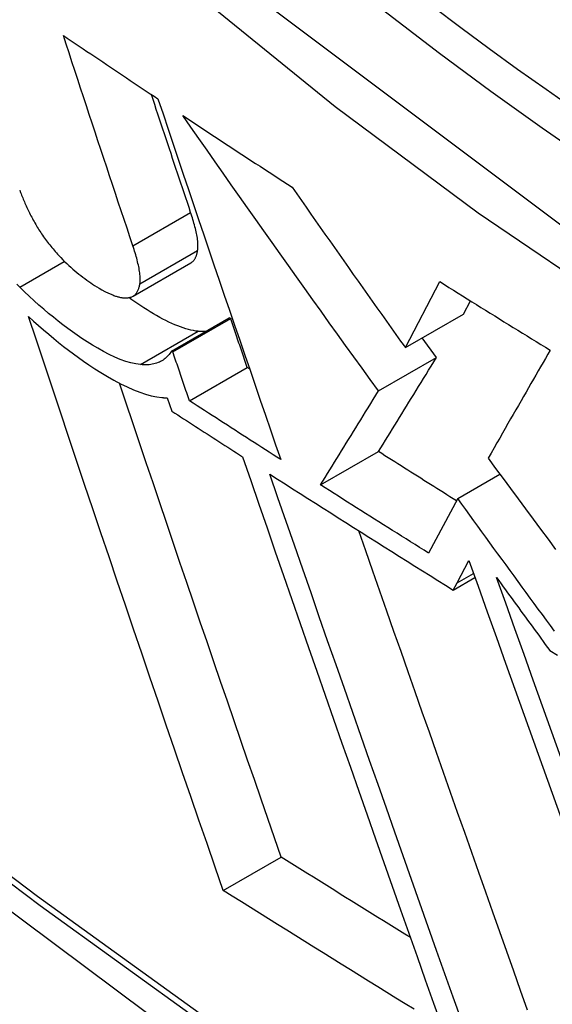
# Model space of a CAD drawing. Header units: inches. Extents: x 338.7 to 398.8, y 128 to 186.9.
# Tile 61 of 110: x 369.1906 to 369.2447, y 156.2222 to 156.3222. Entities that reach past the tile are written whole.
import ezdxf

# ---------------------------------------------------------------- set-up
doc = ezdxf.new("R2010")
doc.units = ezdxf.units.IN
doc.header["$MEASUREMENT"] = 0
doc.layers.add('Visible Edges(ANSI)', color=7, linetype='Continuous', lineweight=25)
doc.layers.add('Visible Tangent Edges(ANSI)', color=7, linetype='Continuous', lineweight=25)

msp = doc.modelspace()

# ---------------------------------------------------------------- linework, layer by layer
at = {"layer": 'Visible Edges(ANSI)'}
for p, q in [((369.202115, 156.294096), (369.207981, 156.297474)), ((369.229753, 156.288875), (369.233243, 156.295577)), ((369.235639, 156.292265), (369.23635, 156.29363)), ((369.229753, 156.288875), (369.235639, 156.292265)), ((369.206014, 156.288528), (369.211883, 156.291908)), ((369.206152, 156.288439), (369.212021, 156.291819)), ((369.212021, 156.291819), (369.211883, 156.291908)), ((369.232901, 156.287869), (369.231461, 156.289859)), ((369.206152, 156.288439), (369.206014, 156.288528)), ((369.227018, 156.284481), (369.232901, 156.287869)), ((369.207835, 156.283481), (369.213706, 156.286862)), ((369.213935, 156.286714), (369.213706, 156.286862)), ((369.205588, 156.28378), (369.206044, 156.282435)), ((369.221141, 156.274945), (369.22702, 156.27833)), ((369.23507, 156.273563), (369.239352, 156.276029)), ((369.23507, 156.273563), (369.232115, 156.268022)), ((369.235005, 156.265003), (369.236206, 156.267259)), ((369.234613, 156.264275), (369.236817, 156.265545)), ((369.234613, 156.264275), (369.235005, 156.265003)), ((369.211262, 156.233801), (369.217137, 156.237184))]:
    msp.add_line(p, q, dxfattribs=at)
at = {"layer": 'Visible Edges(ANSI)', "flags": 128}
for points in [[(369.028765, 156.370429), (369.064579, 156.336302), (369.100954, 156.303571), (369.137843, 156.272289), (369.175197, 156.242511), (369.212969, 156.214289), (369.251112, 156.187673), (369.28958, 156.162714), (369.328328, 156.139459), (369.367312, 156.117958), (369.406488, 156.098259), (369.445812, 156.08041), (369.485241, 156.064461), (369.524733, 156.050462), (369.564242, 156.038464), (369.603719, 156.028523), (369.643114, 156.020693)], [(369.195041, 156.320562), (369.195439, 156.320293), (369.195837, 156.320024), (369.196236, 156.319754), (369.196634, 156.319485), (369.197033, 156.319216), (369.197432, 156.318947), (369.197831, 156.318678), (369.19823, 156.318409), (369.19863, 156.31814), (369.199029, 156.317871), (369.199429, 156.317602), (369.199829, 156.317334), (369.200229, 156.317065), (369.200629, 156.316796), (369.20103, 156.316528), (369.201431, 156.316259), (369.201831, 156.315991), (369.202232, 156.315723), (369.202633, 156.315455), (369.203035, 156.315186), (369.203436, 156.314918), (369.203838, 156.31465), (369.204239, 156.314382), (369.204641, 156.314115)], [(369.202092, 156.299222), (369.201796, 156.300105), (369.201501, 156.300989), (369.201205, 156.301874), (369.20091, 156.30276), (369.200614, 156.303646), (369.200319, 156.304533), (369.200024, 156.305421), (369.199729, 156.306309), (369.199434, 156.307198), (369.199139, 156.308087), (369.198844, 156.308977), (369.19855, 156.309867), (369.198256, 156.310757), (369.197962, 156.311648), (369.197668, 156.312539), (369.197375, 156.31343), (369.197082, 156.314322), (369.196789, 156.315213), (369.196497, 156.316105), (369.196205, 156.316996), (369.195913, 156.317888), (369.195622, 156.31878), (369.195331, 156.319671), (369.195041, 156.320562)], [(369.207957, 156.3026), (369.207791, 156.303095), (369.207625, 156.303591), (369.207459, 156.304088), (369.207293, 156.304584), (369.207127, 156.305081), (369.206961, 156.305578), (369.206795, 156.306075), (369.206629, 156.306573), (369.206462, 156.30707), (369.206297, 156.307568), (369.206131, 156.308066), (369.205965, 156.308565), (369.205799, 156.309063), (369.205633, 156.309562), (369.205467, 156.310061), (369.205301, 156.31056), (369.205136, 156.311059), (369.20497, 156.311559), (369.204804, 156.312058), (369.204639, 156.312558), (369.204473, 156.313057), (369.204308, 156.313557), (369.204142, 156.314057), (369.203977, 156.314557)], [(369.204641, 156.314115), (369.205152, 156.312588), (369.205664, 156.311061), (369.206177, 156.309531), (369.206692, 156.308), (369.207208, 156.306468), (369.207726, 156.304935), (369.208244, 156.303402), (369.208763, 156.301868), (369.209283, 156.300334), (369.209804, 156.298801), (369.210325, 156.297268), (369.210847, 156.295736), (369.211369, 156.294205), (369.211892, 156.292676), (369.212414, 156.291148), (369.212937, 156.289622), (369.213459, 156.288098), (369.213982, 156.286577), (369.214504, 156.285059), (369.215025, 156.283543), (369.215546, 156.282031), (369.216067, 156.280523), (369.216586, 156.279018), (369.217105, 156.277518)], [(369.207161, 156.312439), (369.207621, 156.312135), (369.20808, 156.311831), (369.20854, 156.311526), (369.209, 156.311222), (369.20946, 156.310918), (369.209921, 156.310614), (369.210381, 156.31031), (369.210842, 156.310007), (369.211303, 156.309703), (369.211765, 156.309399), (369.212226, 156.309096), (369.212688, 156.308793), (369.21315, 156.308489), (369.213612, 156.308186), (369.214075, 156.307883), (369.214538, 156.307581), (369.215001, 156.307278), (369.215464, 156.306975), (369.215928, 156.306673), (369.216392, 156.30637), (369.216856, 156.306068), (369.21732, 156.305766), (369.217785, 156.305463), (369.21825, 156.305161)], [(369.227018, 156.284481), (369.226185, 156.285632), (369.225353, 156.286785), (369.22452, 156.28794), (369.223688, 156.289096), (369.222856, 156.290253), (369.222024, 156.291411), (369.221193, 156.292571), (369.220362, 156.293731), (369.219532, 156.294893), (369.218702, 156.296056), (369.217873, 156.297221), (369.217044, 156.298386), (369.216216, 156.299552), (369.215388, 156.30072), (369.214562, 156.301888), (369.213736, 156.303057), (369.212911, 156.304227), (369.212086, 156.305398), (369.211263, 156.30657), (369.210441, 156.307742), (369.209619, 156.308916), (369.208799, 156.310089), (369.20798, 156.311264), (369.207161, 156.312439)], [(369.21825, 156.305161), (369.218726, 156.304479), (369.219203, 156.303798), (369.21968, 156.303116), (369.220158, 156.302435), (369.220635, 156.301754), (369.221113, 156.301073), (369.221592, 156.300393), (369.22207, 156.299713), (369.222549, 156.299033), (369.223028, 156.298353), (369.223507, 156.297674), (369.223987, 156.296995), (369.224466, 156.296316), (369.224946, 156.295638), (369.225426, 156.29496), (369.225907, 156.294282), (369.226387, 156.293605), (369.226867, 156.292928), (369.227348, 156.292252), (369.227829, 156.291576), (369.22831, 156.2909), (369.228791, 156.290225), (369.229272, 156.28955), (369.229753, 156.288875)], [(369.190603, 156.304866), (369.19065, 156.304736), (369.190699, 156.304605), (369.190749, 156.304473), (369.1908, 156.304341), (369.190853, 156.304207), (369.190907, 156.304073), (369.190963, 156.303938), (369.19102, 156.303803), (369.191079, 156.303666), (369.191139, 156.303529), (369.1912, 156.303391), (369.191264, 156.303252), (369.191328, 156.303113), (369.191395, 156.302972), (369.191463, 156.302831), (369.191532, 156.302689), (369.191603, 156.302547), (369.191676, 156.302403), (369.191751, 156.302259), (369.191827, 156.302114), (369.191905, 156.301968), (369.191984, 156.301821), (369.192065, 156.301674), (369.192148, 156.301526)], [(369.208669, 156.29873), (369.208686, 156.298851), (369.208697, 156.298978), (369.208702, 156.29911), (369.208703, 156.299246), (369.208699, 156.299388), (369.208689, 156.299533), (369.208676, 156.299683), (369.208658, 156.299836), (369.208637, 156.299992), (369.208611, 156.30015), (369.208583, 156.300312), (369.208551, 156.300475), (369.208516, 156.30064), (369.208478, 156.300809), (369.208436, 156.30098), (369.208393, 156.301153), (369.208346, 156.301329), (369.208297, 156.301506), (369.208245, 156.301685), (369.208192, 156.301866), (369.208136, 156.302048), (369.208078, 156.302231), (369.208018, 156.302415), (369.207957, 156.3026)], [(369.192148, 156.301526), (369.192227, 156.301388), (369.192307, 156.30125), (369.19239, 156.301112), (369.192474, 156.300974), (369.192561, 156.300835), (369.19265, 156.300696), (369.192741, 156.300556), (369.192835, 156.300417), (369.19293, 156.300277), (369.193028, 156.300136), (369.193127, 156.299996), (369.19323, 156.299855), (369.193333, 156.299715), (369.193439, 156.299576), (369.193545, 156.299437), (369.193653, 156.299299), (369.193763, 156.299162), (369.193873, 156.299026), (369.193986, 156.298891), (369.194099, 156.298756), (369.194214, 156.298623), (369.19433, 156.29849), (369.194447, 156.298358), (369.194566, 156.298226)], [(369.202803, 156.295352), (369.20282, 156.295473), (369.20283, 156.295599), (369.202836, 156.295731), (369.202837, 156.295868), (369.202832, 156.29601), (369.202823, 156.296155), (369.20281, 156.296305), (369.202792, 156.296457), (369.20277, 156.296613), (369.202745, 156.296772), (369.202716, 156.296933), (369.202685, 156.297097), (369.20265, 156.297262), (369.202611, 156.29743), (369.20257, 156.297601), (369.202526, 156.297775), (369.20248, 156.29795), (369.202431, 156.298128), (369.202379, 156.298307), (369.202326, 156.298488), (369.20227, 156.29867), (369.202212, 156.298853), (369.202153, 156.299037), (369.202092, 156.299222)], [(369.194566, 156.298226), (369.194765, 156.298012), (369.194967, 156.297804), (369.195171, 156.297601), (369.195376, 156.297405), (369.195581, 156.297214), (369.195787, 156.29703), (369.195992, 156.296851), (369.196197, 156.296678), (369.196402, 156.29651), (369.196605, 156.296346), (369.196808, 156.296188), (369.19701, 156.296034), (369.197212, 156.295884), (369.197413, 156.295737), (369.197613, 156.295594), (369.197812, 156.295455), (369.198009, 156.29532), (369.198208, 156.295186), (369.198424, 156.295046), (369.198666, 156.294898), (369.198943, 156.294742), (369.199262, 156.294577), (369.199631, 156.294403), (369.200059, 156.294219)], [(369.207981, 156.297474), (369.20803, 156.297504), (369.208076, 156.297536), (369.208121, 156.297571), (369.208164, 156.297608), (369.208204, 156.297647), (369.208243, 156.297689), (369.20828, 156.297732), (369.208315, 156.297778), (369.208349, 156.297826), (369.208381, 156.297875), (369.208411, 156.297926), (369.208439, 156.297979), (369.208466, 156.298034), (369.208491, 156.29809), (369.208515, 156.298148), (369.208538, 156.298207), (369.208559, 156.298268), (369.208578, 156.29833), (369.208597, 156.298394), (369.208614, 156.298459), (369.208629, 156.298525), (369.208644, 156.298592), (369.208657, 156.298661), (369.208669, 156.29873)], [(369.190607, 156.295027), (369.190325, 156.29531)], [(369.202859, 156.287155), (369.202389, 156.287221), (369.201892, 156.287331), (369.201369, 156.287486), (369.200819, 156.287685), (369.200248, 156.287924), (369.199675, 156.288195), (369.199102, 156.288492), (369.198537, 156.288808), (369.197981, 156.289138), (369.197442, 156.289476), (369.196922, 156.289816), (369.196427, 156.290152), (369.195952, 156.290486), (369.195475, 156.290832), (369.194995, 156.291192), (369.194512, 156.291566), (369.194026, 156.291953), (369.193538, 156.292354), (369.193049, 156.292769), (369.192559, 156.293197), (369.192069, 156.293636), (369.191581, 156.294088), (369.191093, 156.294552), (369.190607, 156.295027)], [(369.201845, 156.293988), (369.201916, 156.294008), (369.201984, 156.294033), (369.202049, 156.294061), (369.202111, 156.294093), (369.202169, 156.294129), (369.202225, 156.294169), (369.202277, 156.294212), (369.202327, 156.294258), (369.202374, 156.294308), (369.202419, 156.29436), (369.202461, 156.294416), (369.2025, 156.294474), (369.202537, 156.294535), (369.202571, 156.294598), (369.202604, 156.294664), (369.202634, 156.294732), (369.202662, 156.294803), (369.202688, 156.294876), (369.202712, 156.294951), (369.202733, 156.295028), (369.202754, 156.295106), (369.202772, 156.295187), (369.202788, 156.295269), (369.202803, 156.295352)], [(369.233243, 156.295577), (369.233706, 156.295286), (369.23417, 156.294995), (369.234634, 156.294704), (369.235098, 156.294413), (369.235562, 156.294122), (369.236027, 156.293831), (369.236492, 156.293541), (369.236958, 156.29325), (369.237424, 156.29296), (369.23789, 156.29267), (369.238356, 156.29238), (369.238823, 156.29209), (369.23929, 156.2918), (369.239757, 156.29151), (369.240225, 156.29122), (369.240693, 156.290931), (369.241162, 156.290641), (369.24163, 156.290352), (369.242099, 156.290063), (369.242569, 156.289774), (369.243038, 156.289485), (369.243508, 156.289196), (369.243978, 156.288908), (369.244448, 156.288619)], [(369.200059, 156.294219), (369.20015, 156.294182), (369.20024, 156.294148), (369.200328, 156.294117), (369.200414, 156.294088), (369.2005, 156.294062), (369.200583, 156.294038), (369.200665, 156.294017), (369.200746, 156.293998), (369.200825, 156.293981), (369.200903, 156.293967), (369.200979, 156.293955), (369.201054, 156.293945), (369.201128, 156.293938), (369.2012, 156.293933), (369.201271, 156.293929), (369.20134, 156.293928), (369.201408, 156.293929), (369.201475, 156.293932), (369.20154, 156.293937), (369.201604, 156.293943), (369.201666, 156.293952), (369.201727, 156.293962), (369.201787, 156.293974), (369.201845, 156.293988)], [(369.208726, 156.290534), (369.208488, 156.290562), (369.208243, 156.290602), (369.207992, 156.290653), (369.207735, 156.290716), (369.20747, 156.29079), (369.2072, 156.290876), (369.206923, 156.290972), (369.20664, 156.29108), (369.20635, 156.291199), (369.206055, 156.291328), (369.205753, 156.291469), (369.205445, 156.291619), (369.205132, 156.291781), (369.204814, 156.291952), (369.204495, 156.29213), (369.204176, 156.292316), (369.203857, 156.292507), (369.203538, 156.292704), (369.203222, 156.292905), (369.202908, 156.29311), (369.202596, 156.293319), (369.202288, 156.293529), (369.201985, 156.293741), (369.201684, 156.293955)], [(369.211262, 156.233801), (369.210443, 156.236167), (369.209622, 156.238544), (369.208799, 156.24093), (369.207973, 156.243326), (369.207146, 156.24573), (369.206317, 156.248142), (369.205488, 156.250562), (369.204657, 156.252987), (369.203826, 156.255418), (369.202995, 156.257854), (369.202164, 156.260293), (369.201334, 156.262737), (369.200504, 156.265182), (369.199675, 156.26763), (369.198848, 156.270079), (369.198022, 156.272528), (369.197198, 156.274977), (369.196377, 156.277425), (369.195558, 156.279871), (369.194742, 156.282314), (369.193928, 156.284754), (369.193119, 156.28719), (369.192313, 156.289621), (369.191511, 156.292047)], [(369.191511, 156.292047), (369.19202, 156.291578), (369.192529, 156.29112), (369.193038, 156.290674), (369.193546, 156.290238), (369.194054, 156.289815), (369.19456, 156.289403), (369.195064, 156.289004), (369.195566, 156.288618), (369.196065, 156.288243), (369.196561, 156.287882), (369.197077, 156.287517), (369.197635, 156.287134), (369.198229, 156.286741), (369.198854, 156.286345), (369.199503, 156.285954), (369.20017, 156.285574), (369.200849, 156.285214), (369.201519, 156.284887), (369.202166, 156.284601), (369.202789, 156.284357), (369.203388, 156.284155), (369.203963, 156.283997), (369.204511, 156.283882), (369.205033, 156.283812)], [(369.213706, 156.286862), (369.213635, 156.287068), (369.213565, 156.287275), (369.213495, 156.287481), (369.213425, 156.287688), (369.213354, 156.287894), (369.213284, 156.2881), (369.213214, 156.288307), (369.213144, 156.288513), (369.213073, 156.28872), (369.213003, 156.288926), (369.212933, 156.289133), (369.212863, 156.289339), (369.212792, 156.289546), (369.212722, 156.289753), (369.212652, 156.289959), (369.212582, 156.290166), (369.212512, 156.290372), (369.212442, 156.290579), (369.212371, 156.290786), (369.212301, 156.290992), (369.212231, 156.291199), (369.212161, 156.291405), (369.212091, 156.291612), (369.212021, 156.291819)], [(369.209466, 156.290516), (369.209437, 156.290515), (369.209408, 156.290513), (369.209378, 156.290512), (369.209349, 156.290511), (369.209319, 156.290511), (369.209289, 156.29051), (369.209259, 156.29051), (369.209229, 156.29051), (369.209198, 156.29051), (369.209168, 156.29051), (369.209137, 156.29051), (369.209107, 156.290511), (369.209076, 156.290512), (369.209045, 156.290513), (369.209013, 156.290514), (369.208982, 156.290515), (369.20895, 156.290517), (369.208919, 156.290519), (369.208887, 156.290521), (369.208855, 156.290523), (369.208823, 156.290525), (369.208791, 156.290528), (369.208758, 156.290531), (369.208726, 156.290534)], [(369.206014, 156.288528), (369.205936, 156.288407), (369.205854, 156.28829), (369.205768, 156.288178), (369.205677, 156.288071), (369.205581, 156.28797), (369.205481, 156.287873), (369.205376, 156.287782), (369.205266, 156.287696), (369.205152, 156.287616), (369.205033, 156.287542), (369.204908, 156.287473), (369.204779, 156.287411), (369.204646, 156.287354), (369.204507, 156.287304), (369.204364, 156.28726), (369.204216, 156.287223), (369.204063, 156.287191), (369.203906, 156.287166), (369.203744, 156.287148), (369.203576, 156.287136), (369.203404, 156.287131), (369.203227, 156.287132), (369.203046, 156.28714), (369.202859, 156.287155)], [(369.207835, 156.283481), (369.207765, 156.283688), (369.207695, 156.283894), (369.207625, 156.284101), (369.207554, 156.284307), (369.207484, 156.284514), (369.207414, 156.28472), (369.207344, 156.284927), (369.207274, 156.285133), (369.207203, 156.28534), (369.207133, 156.285546), (369.207063, 156.285753), (369.206993, 156.285959), (369.206923, 156.286166), (369.206853, 156.286372), (369.206782, 156.286579), (369.206712, 156.286786), (369.206642, 156.286992), (369.206572, 156.287199), (369.206502, 156.287406), (369.206432, 156.287612), (369.206362, 156.287819), (369.206292, 156.288026), (369.206222, 156.288232), (369.206152, 156.288439)], [(369.244448, 156.288619), (369.244207, 156.288201), (369.243967, 156.287782), (369.243725, 156.287362), (369.243483, 156.28694), (369.24324, 156.286517), (369.242995, 156.286091), (369.242749, 156.285662), (369.242501, 156.285231), (369.242252, 156.284797), (369.242001, 156.284358), (369.241747, 156.283916), (369.241491, 156.28347), (369.241232, 156.283019), (369.240971, 156.282563), (369.240706, 156.282102), (369.240438, 156.281635), (369.240167, 156.281162), (369.239892, 156.280683), (369.239614, 156.280197), (369.239331, 156.279703), (369.239044, 156.279203), (369.238753, 156.278695), (369.238457, 156.278179), (369.238156, 156.277654)], [(369.22702, 156.27833), (369.227257, 156.278714), (369.227494, 156.279097), (369.22773, 156.279479), (369.227966, 156.279862), (369.228202, 156.280244), (369.228438, 156.280627), (369.228674, 156.28101), (369.228911, 156.281394), (369.229149, 156.281779), (369.229387, 156.282165), (369.229626, 156.282554), (369.229867, 156.282944), (369.230109, 156.283336), (369.230352, 156.28373), (369.230597, 156.284128), (369.230843, 156.284528), (369.231092, 156.284931), (369.231343, 156.285338), (369.231596, 156.285749), (369.231851, 156.286164), (369.232109, 156.286583), (369.23237, 156.287007), (369.232634, 156.287435), (369.232901, 156.287869)], [(369.217137, 156.237184), (369.21646, 156.239137), (369.215782, 156.241098), (369.215102, 156.243066), (369.214421, 156.24504), (369.213738, 156.247021), (369.213054, 156.249007), (369.212369, 156.250998), (369.211684, 156.252995), (369.210997, 156.254996), (369.210311, 156.257001), (369.209624, 156.25901), (369.208937, 156.261022), (369.20825, 156.263037), (369.207563, 156.265054), (369.206876, 156.267073), (369.206191, 156.269094), (369.205505, 156.271116), (369.204821, 156.273139), (369.204138, 156.275162), (369.203456, 156.277185), (369.202776, 156.279207), (369.202097, 156.281229), (369.20142, 156.283249), (369.200745, 156.285267)], [(369.221141, 156.274945), (369.221379, 156.275329), (369.221616, 156.275713), (369.221852, 156.276096), (369.222088, 156.276479), (369.222325, 156.276862), (369.222561, 156.277246), (369.222798, 156.27763), (369.223035, 156.278014), (369.223273, 156.2784), (369.223511, 156.278787), (369.223751, 156.279175), (369.223991, 156.279565), (369.224233, 156.279958), (369.224476, 156.280352), (369.224721, 156.280749), (369.224967, 156.281149), (369.225215, 156.281552), (369.225465, 156.281959), (369.225718, 156.282369), (369.225973, 156.282782), (369.22623, 156.2832), (369.22649, 156.283622), (369.226752, 156.284049), (369.227018, 156.284481)], [(369.205033, 156.283812), (369.205057, 156.28381), (369.20508, 156.283807), (369.205104, 156.283806), (369.205127, 156.283804), (369.205151, 156.283802), (369.205174, 156.2838), (369.205198, 156.283799), (369.205221, 156.283797), (369.205244, 156.283796), (369.205267, 156.283794), (369.205291, 156.283793), (369.205314, 156.283791), (369.205337, 156.28379), (369.20536, 156.283789), (369.205383, 156.283788), (369.205406, 156.283787), (369.205429, 156.283786), (369.205452, 156.283785), (369.205474, 156.283784), (369.205497, 156.283783), (369.20552, 156.283783), (369.205543, 156.283782), (369.205565, 156.283781), (369.205588, 156.28378)], [(369.217105, 156.277518), (369.216718, 156.277766), (369.21633, 156.278014), (369.215943, 156.278262), (369.215556, 156.27851), (369.215169, 156.278758), (369.214782, 156.279006), (369.214395, 156.279254), (369.214008, 156.279502), (369.213621, 156.279751), (369.213235, 156.279999), (369.212848, 156.280247), (369.212462, 156.280496), (369.212076, 156.280744), (369.21169, 156.280993), (369.211304, 156.281241), (369.210918, 156.28149), (369.210532, 156.281739), (369.210147, 156.281988), (369.209761, 156.282236), (369.209376, 156.282485), (369.20899, 156.282734), (369.208605, 156.282983), (369.20822, 156.283232), (369.207835, 156.283481)], [(369.206044, 156.282435), (369.206343, 156.282242), (369.206641, 156.282049), (369.20694, 156.281855), (369.207238, 156.281662), (369.207537, 156.281469), (369.207836, 156.281276), (369.208135, 156.281083), (369.208433, 156.28089), (369.208732, 156.280697), (369.209031, 156.280504), (369.209331, 156.280311), (369.20963, 156.280118), (369.209929, 156.279925), (369.210228, 156.279732), (369.210527, 156.27954), (369.210827, 156.279347), (369.211126, 156.279154), (369.211426, 156.278961), (369.211725, 156.278769), (369.212025, 156.278576), (369.212325, 156.278383), (369.212625, 156.278191), (369.212925, 156.277998), (369.213225, 156.277806)], [(369.234943, 156.273326), (369.234612, 156.273534), (369.234281, 156.273742), (369.23395, 156.27395), (369.23362, 156.274159), (369.233289, 156.274367), (369.232958, 156.274575), (369.232627, 156.274783), (369.232297, 156.274991), (369.231967, 156.2752), (369.231636, 156.275408), (369.231306, 156.275617), (369.230976, 156.275825), (369.230646, 156.276034), (369.230316, 156.276242), (369.229986, 156.276451), (369.229656, 156.276659), (369.229326, 156.276868), (369.228997, 156.277077), (369.228667, 156.277286), (369.228338, 156.277494), (369.228008, 156.277703), (369.227679, 156.277912), (369.22735, 156.278121), (369.22702, 156.27833)], [(369.213225, 156.277806), (369.21405, 156.275407), (369.214879, 156.273001), (369.215713, 156.270588), (369.216549, 156.26817), (369.217388, 156.265748), (369.21823, 156.263321), (369.219074, 156.260892), (369.219921, 156.258461), (369.220768, 156.256029), (369.221617, 156.253596), (369.222467, 156.251164), (369.223317, 156.248734), (369.224168, 156.246306), (369.225018, 156.243881), (369.225868, 156.241461), (369.226717, 156.239045), (369.227565, 156.236636), (369.228411, 156.234233), (369.229256, 156.231838), (369.230098, 156.229452), (369.230938, 156.227075), (369.231774, 156.224708), (369.232608, 156.222352), (369.233438, 156.220009)], [(369.238156, 156.277654), (369.238913, 156.276626), (369.23967, 156.275597), (369.240428, 156.274569), (369.241187, 156.273541), (369.241947, 156.272513), (369.242707, 156.271485), (369.243467, 156.270458), (369.244228, 156.26943), (369.24499, 156.268404)], [(369.215994, 156.276031), (369.216765, 156.275539), (369.217536, 156.275046), (369.218308, 156.274554), (369.219079, 156.274062), (369.219852, 156.273571), (369.220625, 156.273079), (369.221398, 156.272588), (369.222171, 156.272097), (369.222945, 156.271607), (369.22372, 156.271116), (369.224495, 156.270626), (369.22527, 156.270136), (369.226046, 156.269647), (369.226822, 156.269157), (369.227599, 156.268668), (369.228376, 156.268179), (369.229154, 156.26769), (369.229932, 156.267202), (369.230711, 156.266714), (369.23149, 156.266226), (369.23227, 156.265738), (369.23305, 156.26525), (369.233831, 156.264763), (369.234613, 156.264275)], [(369.235435, 156.22061), (369.234599, 156.222964), (369.233761, 156.225329), (369.232919, 156.227704), (369.232075, 156.23009), (369.231229, 156.232483), (369.23038, 156.234885), (369.22953, 156.237293), (369.228679, 156.239708), (369.227827, 156.242127), (369.226974, 156.244551), (369.226121, 156.246978), (369.225268, 156.249407), (369.224415, 156.251838), (369.223564, 156.25427), (369.222713, 156.256701), (369.221864, 156.259131), (369.221017, 156.261559), (369.220173, 156.263983), (369.21933, 156.266404), (369.218491, 156.268821), (369.217655, 156.271231), (369.216823, 156.273635), (369.215994, 156.276031)], [(369.232115, 156.268022), (369.231655, 156.26831), (369.231196, 156.268597), (369.230737, 156.268885), (369.230279, 156.269173), (369.22982, 156.26946), (369.229362, 156.269748), (369.228904, 156.270036), (369.228446, 156.270324), (369.227988, 156.270613), (369.22753, 156.270901), (369.227073, 156.271189), (369.226616, 156.271477), (369.226159, 156.271766), (369.225702, 156.272054), (369.225245, 156.272343), (369.224788, 156.272632), (369.224332, 156.272921), (369.223876, 156.273209), (369.22342, 156.273498), (369.222964, 156.273787), (369.222508, 156.274077), (369.222052, 156.274366), (369.221597, 156.274655), (369.221141, 156.274945)], [(369.244883, 156.260109), (369.244473, 156.260667), (369.244064, 156.261226), (369.243654, 156.261785), (369.243245, 156.262344), (369.242835, 156.262903), (369.242426, 156.263463), (369.242016, 156.264023), (369.241607, 156.264583), (369.241197, 156.265143), (369.240788, 156.265703), (369.240379, 156.266263), (369.23997, 156.266824), (369.239561, 156.267385), (369.239152, 156.267946), (369.238743, 156.268507), (369.238334, 156.269069), (369.237926, 156.26963), (369.237517, 156.270191), (369.237109, 156.270753), (369.236701, 156.271315), (369.236293, 156.271877), (369.235885, 156.272439), (369.235477, 156.273001), (369.23507, 156.273563)], [(369.242152, 156.221657), (369.241452, 156.223628), (369.240749, 156.225606), (369.240044, 156.227594), (369.239337, 156.229589), (369.238627, 156.231591), (369.237916, 156.233599), (369.237203, 156.235614), (369.236489, 156.237635), (369.235773, 156.23966), (369.235057, 156.24169), (369.23434, 156.243725), (369.233622, 156.245762), (369.232903, 156.247802), (369.232185, 156.249845), (369.231466, 156.25189), (369.230748, 156.253936), (369.23003, 156.255982), (369.229313, 156.258029), (369.228597, 156.260075), (369.227882, 156.262121), (369.227168, 156.264165), (369.226456, 156.266207), (369.225745, 156.268247), (369.225036, 156.270284)], [(369.236206, 156.267259), (369.237127, 156.264672), (369.238054, 156.262073), (369.238984, 156.259463), (369.239919, 156.256843), (369.240858, 156.254216), (369.2418, 156.251583), (369.242744, 156.248944), (369.24369, 156.246302), (369.244638, 156.243657), (369.245587, 156.241011), (369.246536, 156.238365), (369.247486, 156.235721), (369.248434, 156.23308), (369.249382, 156.230443), (369.250329, 156.227812), (369.251273, 156.225189), (369.252215, 156.222573), (369.253153, 156.219968)], [(369.239012, 156.265539), (369.239236, 156.26523), (369.239461, 156.264922), (369.239685, 156.264613), (369.23991, 156.264305), (369.240134, 156.263997), (369.240359, 156.263688), (369.240584, 156.26338), (369.240808, 156.263072), (369.241033, 156.262763), (369.241258, 156.262455), (369.241483, 156.262147), (369.241708, 156.261839), (369.241932, 156.261531), (369.242157, 156.261223), (369.242382, 156.260915), (369.242607, 156.260607), (369.242832, 156.260299), (369.243057, 156.259991), (369.243282, 156.259683), (369.243507, 156.259376), (369.243732, 156.259068), (369.243957, 156.25876), (369.244182, 156.258453), (369.244407, 156.258145)], [(369.255064, 156.220851), (369.25412, 156.223466), (369.253174, 156.226091), (369.252225, 156.228722), (369.251275, 156.231359), (369.250324, 156.234001), (369.249372, 156.236645), (369.24842, 156.239291), (369.247468, 156.241938), (369.246518, 156.244583), (369.245569, 156.247226), (369.244622, 156.249865), (369.243677, 156.252499), (369.242736, 156.255126), (369.241798, 156.257744), (369.240865, 156.260354), (369.239936, 156.262953), (369.239012, 156.265539)], [(369.244407, 156.258145), (369.24519, 156.257665)], [(369.230257, 156.229001), (369.229709, 156.229341), (369.229161, 156.229681), (369.228613, 156.230022), (369.228065, 156.230362), (369.227518, 156.230702), (369.22697, 156.231043), (369.226423, 156.231383), (369.225876, 156.231724), (369.225329, 156.232065), (369.224782, 156.232406), (369.224235, 156.232746), (369.223688, 156.233087), (369.223141, 156.233428), (369.222595, 156.233769), (369.222049, 156.234111), (369.221502, 156.234452), (369.220956, 156.234793), (369.22041, 156.235135), (369.219864, 156.235476), (369.219319, 156.235817), (369.218773, 156.236159), (369.218228, 156.236501), (369.217682, 156.236842), (369.217137, 156.237184)], [(369.230653, 156.221727), (369.229726, 156.2223), (369.228799, 156.222873), (369.227872, 156.223447), (369.226946, 156.22402), (369.22602, 156.224594), (369.225095, 156.225168), (369.22417, 156.225742), (369.223246, 156.226317), (369.222322, 156.226891), (369.221398, 156.227466), (369.220475, 156.228041), (369.219552, 156.228616), (369.21863, 156.229191), (369.217708, 156.229767), (369.216786, 156.230342), (369.215864, 156.230918), (369.214943, 156.231495), (369.214022, 156.232071), (369.213102, 156.232647), (369.212182, 156.233224), (369.211262, 156.233801)]]:
    msp.add_lwpolyline(points, dxfattribs=at)
at = {"layer": 'Visible Edges(ANSI)'}
msp.add_ellipse((369.270987, 156.578111), major_axis=(0.157175, -0.27294), ratio=0.578093, start_param=2.362013, end_param=7.062765, dxfattribs=at)
msp.add_ellipse((369.267507, 156.576107), major_axis=(0.159631, -0.277204), ratio=0.578093, dxfattribs=at)
at = {"layer": 'Visible Tangent Edges(ANSI)'}
for p, q in [((369.202092, 156.299222), (369.207957, 156.3026)), ((369.202803, 156.295352), (369.208669, 156.29873)), ((369.190607, 156.295027), (369.195136, 156.297635)), ((369.202859, 156.287155), (369.208726, 156.290534)), ((369.235005, 156.265003), (369.236668, 156.265961))]:
    msp.add_line(p, q, dxfattribs=at)
at = {"layer": 'Visible Tangent Edges(ANSI)', "flags": 128}
for points in [[(369.515945, 156.432174), (369.513136, 156.390791), (369.504824, 156.353554), (369.491149, 156.321237), (369.472473, 156.294613), (369.449274, 156.274336), (369.422077, 156.260892), (369.391385, 156.254462), (369.357801, 156.2552), (369.322199, 156.263093), (369.285313, 156.277953), (369.247979, 156.299491), (369.21114, 156.327131), (369.175451, 156.360387), (369.141826, 156.398447), (369.111058, 156.440359)], [(369.127794, 156.411348), (369.140266, 156.39531), (369.153175, 156.379856), (369.166481, 156.365042), (369.180142, 156.350922), (369.194099, 156.337561), (369.208276, 156.325027), (369.222633, 156.313349), (369.237131, 156.302556), (369.251733, 156.292677), (369.266399, 156.28374), (369.281087, 156.275777), (369.295711, 156.268842), (369.310214, 156.262955), (369.324553, 156.258126), (369.338686, 156.254366), (369.35257, 156.251686), (369.366161, 156.250095), (369.379416, 156.249604), (369.392283, 156.25022), (369.404687, 156.251929), (369.416602, 156.254717), (369.428003, 156.258573)], [(369.556411, 156.053348), (369.532825, 156.059459), (369.509063, 156.066437), (369.485141, 156.074278), (369.461088, 156.082972), (369.436912, 156.09252), (369.412619, 156.10292), (369.388236, 156.114159), (369.363792, 156.126225), (369.339317, 156.139106), (369.314831, 156.15279), (369.290336, 156.167275), (369.265835, 156.182563), (369.241329, 156.198654), (369.216845, 156.215535), (369.192418, 156.233184), (369.16808, 156.251579), (369.143859, 156.2707), (369.119784, 156.290521), (369.095886, 156.311017), (369.072191, 156.332161), (369.048731, 156.353922), (369.025516, 156.376284)], [(369.025332, 156.375483), (369.048611, 156.353102), (369.072143, 156.331315), (369.095902, 156.310152), (369.119862, 156.289641), (369.143995, 156.269806), (369.168273, 156.250672), (369.192667, 156.232263), (369.217148, 156.214599), (369.241688, 156.197699), (369.266249, 156.181585), (369.290808, 156.16627), (369.315362, 156.151752), (369.339911, 156.13803), (369.364454, 156.125104), (369.388969, 156.112987), (369.413429, 156.101691), (369.437803, 156.091228), (369.462065, 156.081613), (369.486209, 156.072847), (369.510226, 156.064931), (369.534088, 156.057876), (369.557777, 156.051687)]]:
    msp.add_lwpolyline(points, dxfattribs=at)
at = {"layer": 'Visible Tangent Edges(ANSI)'}
for centre, major_axis, start_param, end_param in [((369.269993, 156.577539), (-0.172846, 0.300152), 5.049711, 10.658253), ((369.269943, 156.57751), (0.150299, -0.260999), 4.099688, 6.899754)]:
    msp.add_ellipse(centre, major_axis=major_axis, ratio=0.578093, start_param=start_param, end_param=end_param, dxfattribs=at)
for centre, major_axis in [((369.270585, 156.57788), (-0.170777, 0.296559)), ((369.267611, 156.576167), (0.162381, -0.281978)), ((369.267507, 156.576107), (-0.161785, 0.280944))]:
    msp.add_ellipse(centre, major_axis=major_axis, ratio=0.578093, dxfattribs=at)

doc.saveas('drawing.dxf')
